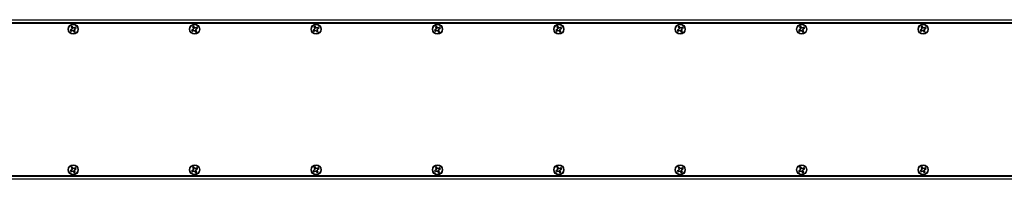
# Paper-space layout 'P3m-LR' of a CAD drawing. Header units: inches. Extents: x 0.3 to 33.8, y 0.2 to 21.7.
# Tile 11 of 57: x 8.185 to 11.429, y 9.318 to 9.843. Entities that reach past the tile are written whole.
import ezdxf

# ---------------------------------------------------------------- set-up
doc = ezdxf.new("R2010")
doc.units = ezdxf.units.IN
doc.header["$MEASUREMENT"] = 0

psp = doc.layouts.new('P3m-LR')

# ---------------------------------------------------------------- linework, layer by layer
at = {"color": 7, "linetype": 'Continuous', "lineweight": 25}
for p, q in [((4.37137, 9.84305), (13.95137, 9.84305)), ((13.95137, 9.84205), (4.37137, 9.84205)), ((4.37137, 9.83405), (13.95137, 9.83405)), ((13.95137, 9.83305), (4.37137, 9.83305)), ((13.95137, 9.83205), (4.37137, 9.83205)), ((12.34637, 9.83055), (5.97637, 9.83055)), ((8.355, 9.81061), (8.35146, 9.80863)), ((8.35163, 9.80863), (8.35146, 9.80863)), ((8.35532, 9.81024), (8.35163, 9.80863)), ((8.3535, 9.805), (8.35703, 9.80698)), ((8.35358, 9.80514), (8.3535, 9.805)), ((8.35358, 9.80514), (8.35688, 9.80745)), ((8.35457, 9.81967), (8.35656, 9.81613)), ((8.35471, 9.81958), (8.35457, 9.81967)), ((8.35471, 9.81958), (8.35702, 9.81628)), ((8.35692, 9.81305), (8.355, 9.81061)), ((8.35532, 9.81024), (8.355, 9.81061)), ((8.35702, 9.81628), (8.35656, 9.81613)), ((8.35656, 9.81613), (8.35692, 9.81305)), ((8.35688, 9.80745), (8.36033, 9.8081)), ((8.35688, 9.80745), (8.35703, 9.80698)), ((8.35767, 9.81284), (8.35692, 9.81305)), ((8.35702, 9.81628), (8.35767, 9.81284)), ((8.35703, 9.80698), (8.36012, 9.80735)), ((8.36019, 9.81817), (8.3582, 9.8217)), ((8.35821, 9.82154), (8.3582, 9.8217)), ((8.35981, 9.81785), (8.35821, 9.82154)), ((8.35981, 9.81785), (8.36019, 9.81817)), ((8.36033, 9.8081), (8.36012, 9.80735)), ((8.36012, 9.80735), (8.36255, 9.80543)), ((8.36262, 9.81625), (8.36019, 9.81817)), ((8.36241, 9.81549), (8.36262, 9.81625)), ((8.36586, 9.81615), (8.36241, 9.81549)), ((8.36293, 9.80575), (8.36255, 9.80543)), ((8.36255, 9.80543), (8.36454, 9.80189)), ((8.3657, 9.81661), (8.36262, 9.81625)), ((8.36293, 9.80575), (8.36453, 9.80205)), ((8.36453, 9.80205), (8.36454, 9.80189)), ((8.36507, 9.81076), (8.36582, 9.81054)), ((8.36572, 9.80731), (8.36507, 9.81076)), ((8.36924, 9.81859), (8.3657, 9.81661)), ((8.36586, 9.81615), (8.3657, 9.81661)), ((8.36572, 9.80731), (8.36618, 9.80746)), ((8.36803, 9.80401), (8.36572, 9.80731)), ((8.36582, 9.81054), (8.36774, 9.81298)), ((8.36618, 9.80746), (8.36582, 9.81054)), ((8.36916, 9.81846), (8.36586, 9.81615)), ((8.36817, 9.80393), (8.36618, 9.80746)), ((8.36742, 9.81335), (8.37111, 9.81496)), ((8.36742, 9.81335), (8.36774, 9.81298)), ((8.36774, 9.81298), (8.37128, 9.81496)), ((8.36803, 9.80401), (8.36817, 9.80393)), ((8.36916, 9.81846), (8.36924, 9.81859)), ((8.37111, 9.81496), (8.37128, 9.81496)), ((8.755, 9.81061), (8.75146, 9.80863)), ((8.75163, 9.80863), (8.75146, 9.80863)), ((8.75532, 9.81024), (8.75163, 9.80863)), ((8.7535, 9.805), (8.75703, 9.80698)), ((8.75358, 9.80514), (8.7535, 9.805)), ((8.75358, 9.80514), (8.75688, 9.80745)), ((8.75457, 9.81967), (8.75656, 9.81613)), ((8.75471, 9.81958), (8.75457, 9.81967)), ((8.75471, 9.81958), (8.75702, 9.81628)), ((8.75692, 9.81305), (8.755, 9.81061)), ((8.75532, 9.81024), (8.755, 9.81061)), ((8.75702, 9.81628), (8.75656, 9.81613)), ((8.75656, 9.81613), (8.75692, 9.81305)), ((8.75688, 9.80745), (8.76033, 9.8081)), ((8.75688, 9.80745), (8.75703, 9.80698)), ((8.75767, 9.81284), (8.75692, 9.81305)), ((8.75702, 9.81628), (8.75767, 9.81284)), ((8.75703, 9.80698), (8.76012, 9.80735)), ((8.76019, 9.81817), (8.7582, 9.8217)), ((8.75821, 9.82154), (8.7582, 9.8217)), ((8.75981, 9.81785), (8.75821, 9.82154)), ((8.75981, 9.81785), (8.76019, 9.81817)), ((8.76033, 9.8081), (8.76012, 9.80735)), ((8.76012, 9.80735), (8.76255, 9.80543)), ((8.76262, 9.81625), (8.76019, 9.81817)), ((8.76241, 9.81549), (8.76262, 9.81625)), ((8.76586, 9.81615), (8.76241, 9.81549)), ((8.76293, 9.80575), (8.76255, 9.80543)), ((8.76255, 9.80543), (8.76454, 9.80189)), ((8.7657, 9.81661), (8.76262, 9.81625)), ((8.76293, 9.80575), (8.76453, 9.80205)), ((8.76453, 9.80205), (8.76454, 9.80189)), ((8.76507, 9.81076), (8.76582, 9.81054)), ((8.76572, 9.80731), (8.76507, 9.81076)), ((8.76924, 9.81859), (8.7657, 9.81661)), ((8.76586, 9.81615), (8.7657, 9.81661)), ((8.76572, 9.80731), (8.76618, 9.80746)), ((8.76803, 9.80401), (8.76572, 9.80731)), ((8.76582, 9.81054), (8.76774, 9.81298)), ((8.76618, 9.80746), (8.76582, 9.81054)), ((8.76916, 9.81846), (8.76586, 9.81615)), ((8.76817, 9.80393), (8.76618, 9.80746)), ((8.76742, 9.81335), (8.77111, 9.81496)), ((8.76742, 9.81335), (8.76774, 9.81298)), ((8.76774, 9.81298), (8.77128, 9.81496)), ((8.76803, 9.80401), (8.76817, 9.80393)), ((8.76916, 9.81846), (8.76924, 9.81859)), ((8.77111, 9.81496), (8.77128, 9.81496)), ((9.155, 9.81061), (9.15146, 9.80863)), ((9.15163, 9.80863), (9.15146, 9.80863)), ((9.15532, 9.81024), (9.15163, 9.80863)), ((9.1535, 9.805), (9.15703, 9.80698)), ((9.15358, 9.80514), (9.1535, 9.805)), ((9.15358, 9.80514), (9.15688, 9.80745)), ((9.15457, 9.81967), (9.15656, 9.81613)), ((9.15471, 9.81958), (9.15457, 9.81967)), ((9.15471, 9.81958), (9.15702, 9.81628)), ((9.15692, 9.81305), (9.155, 9.81061)), ((9.15532, 9.81024), (9.155, 9.81061)), ((9.15702, 9.81628), (9.15656, 9.81613)), ((9.15656, 9.81613), (9.15692, 9.81305)), ((9.15688, 9.80745), (9.16033, 9.8081)), ((9.15688, 9.80745), (9.15703, 9.80698)), ((9.15767, 9.81284), (9.15692, 9.81305)), ((9.15702, 9.81628), (9.15767, 9.81284)), ((9.15703, 9.80698), (9.16012, 9.80735)), ((9.16019, 9.81817), (9.1582, 9.8217)), ((9.15821, 9.82154), (9.1582, 9.8217)), ((9.15981, 9.81785), (9.15821, 9.82154)), ((9.15981, 9.81785), (9.16019, 9.81817)), ((9.16033, 9.8081), (9.16012, 9.80735)), ((9.16012, 9.80735), (9.16255, 9.80543)), ((9.16262, 9.81625), (9.16019, 9.81817)), ((9.16241, 9.81549), (9.16262, 9.81625)), ((9.16586, 9.81615), (9.16241, 9.81549)), ((9.16293, 9.80575), (9.16255, 9.80543)), ((9.16255, 9.80543), (9.16454, 9.80189)), ((9.1657, 9.81661), (9.16262, 9.81625)), ((9.16293, 9.80575), (9.16453, 9.80205)), ((9.16453, 9.80205), (9.16454, 9.80189)), ((9.16572, 9.80731), (9.16507, 9.81076)), ((9.16507, 9.81076), (9.16582, 9.81054)), ((9.16924, 9.81859), (9.1657, 9.81661)), ((9.16586, 9.81615), (9.1657, 9.81661)), ((9.16572, 9.80731), (9.16618, 9.80746)), ((9.16803, 9.80401), (9.16572, 9.80731)), ((9.16582, 9.81054), (9.16774, 9.81298)), ((9.16618, 9.80746), (9.16582, 9.81054)), ((9.16916, 9.81846), (9.16586, 9.81615)), ((9.16817, 9.80393), (9.16618, 9.80746)), ((9.16742, 9.81335), (9.17111, 9.81496)), ((9.16742, 9.81335), (9.16774, 9.81298)), ((9.16774, 9.81298), (9.17128, 9.81496)), ((9.16803, 9.80401), (9.16817, 9.80393)), ((9.16916, 9.81846), (9.16924, 9.81859)), ((9.17111, 9.81496), (9.17128, 9.81496)), ((9.555, 9.81061), (9.55146, 9.80863)), ((9.55163, 9.80863), (9.55146, 9.80863)), ((9.55532, 9.81024), (9.55163, 9.80863)), ((9.5535, 9.805), (9.55703, 9.80698)), ((9.55358, 9.80514), (9.5535, 9.805)), ((9.55358, 9.80514), (9.55688, 9.80745)), ((9.55457, 9.81967), (9.55656, 9.81613)), ((9.55471, 9.81958), (9.55457, 9.81967)), ((9.55471, 9.81958), (9.55702, 9.81628)), ((9.55692, 9.81305), (9.555, 9.81061)), ((9.55532, 9.81024), (9.555, 9.81061)), ((9.55702, 9.81628), (9.55656, 9.81613)), ((9.55656, 9.81613), (9.55692, 9.81305)), ((9.55688, 9.80745), (9.56033, 9.8081)), ((9.55688, 9.80745), (9.55703, 9.80698)), ((9.55767, 9.81284), (9.55692, 9.81305)), ((9.55702, 9.81628), (9.55767, 9.81284)), ((9.55703, 9.80698), (9.56012, 9.80735)), ((9.56019, 9.81817), (9.5582, 9.8217)), ((9.55821, 9.82154), (9.5582, 9.8217)), ((9.55981, 9.81785), (9.55821, 9.82154)), ((9.55981, 9.81785), (9.56019, 9.81817)), ((9.56033, 9.8081), (9.56012, 9.80735)), ((9.56012, 9.80735), (9.56255, 9.80543)), ((9.56262, 9.81625), (9.56019, 9.81817)), ((9.56241, 9.81549), (9.56262, 9.81625)), ((9.56586, 9.81615), (9.56241, 9.81549)), ((9.56293, 9.80575), (9.56255, 9.80543)), ((9.56255, 9.80543), (9.56454, 9.80189)), ((9.5657, 9.81661), (9.56262, 9.81625)), ((9.56293, 9.80575), (9.56453, 9.80205)), ((9.56453, 9.80205), (9.56454, 9.80189)), ((9.56507, 9.81076), (9.56582, 9.81054)), ((9.56572, 9.80731), (9.56507, 9.81076)), ((9.56924, 9.81859), (9.5657, 9.81661)), ((9.56586, 9.81615), (9.5657, 9.81661)), ((9.56572, 9.80731), (9.56618, 9.80746)), ((9.56803, 9.80401), (9.56572, 9.80731)), ((9.56582, 9.81054), (9.56774, 9.81298)), ((9.56618, 9.80746), (9.56582, 9.81054)), ((9.56916, 9.81846), (9.56586, 9.81615)), ((9.56817, 9.80393), (9.56618, 9.80746)), ((9.56742, 9.81335), (9.57111, 9.81496)), ((9.56742, 9.81335), (9.56774, 9.81298)), ((9.56774, 9.81298), (9.57128, 9.81496)), ((9.56803, 9.80401), (9.56817, 9.80393)), ((9.56916, 9.81846), (9.56924, 9.81859)), ((9.57111, 9.81496), (9.57128, 9.81496)), ((9.955, 9.81061), (9.95146, 9.80863)), ((9.95163, 9.80863), (9.95146, 9.80863)), ((9.95532, 9.81024), (9.95163, 9.80863)), ((9.9535, 9.805), (9.95703, 9.80698)), ((9.95358, 9.80514), (9.9535, 9.805)), ((9.95358, 9.80514), (9.95688, 9.80745)), ((9.95457, 9.81967), (9.95656, 9.81613)), ((9.95471, 9.81958), (9.95457, 9.81967)), ((9.95471, 9.81958), (9.95702, 9.81628)), ((9.95692, 9.81305), (9.955, 9.81061)), ((9.95532, 9.81024), (9.955, 9.81061)), ((9.95702, 9.81628), (9.95656, 9.81613)), ((9.95656, 9.81613), (9.95692, 9.81305)), ((9.95688, 9.80745), (9.96033, 9.8081)), ((9.95688, 9.80745), (9.95703, 9.80698)), ((9.95767, 9.81284), (9.95692, 9.81305)), ((9.95702, 9.81628), (9.95767, 9.81284)), ((9.95703, 9.80698), (9.96012, 9.80735)), ((9.96019, 9.81817), (9.9582, 9.8217)), ((9.95821, 9.82154), (9.9582, 9.8217)), ((9.95981, 9.81785), (9.95821, 9.82154)), ((9.95981, 9.81785), (9.96019, 9.81817)), ((9.96033, 9.8081), (9.96012, 9.80735)), ((9.96012, 9.80735), (9.96255, 9.80543)), ((9.96262, 9.81625), (9.96019, 9.81817)), ((9.96241, 9.81549), (9.96262, 9.81625)), ((9.96586, 9.81615), (9.96241, 9.81549)), ((9.96293, 9.80575), (9.96255, 9.80543)), ((9.96255, 9.80543), (9.96454, 9.80189)), ((9.9657, 9.81661), (9.96262, 9.81625)), ((9.96293, 9.80575), (9.96453, 9.80205)), ((9.96453, 9.80205), (9.96454, 9.80189)), ((9.96507, 9.81076), (9.96582, 9.81054)), ((9.96572, 9.80731), (9.96507, 9.81076)), ((9.96924, 9.81859), (9.9657, 9.81661)), ((9.96586, 9.81615), (9.9657, 9.81661)), ((9.96572, 9.80731), (9.96618, 9.80746)), ((9.96803, 9.80401), (9.96572, 9.80731)), ((9.96582, 9.81054), (9.96774, 9.81298)), ((9.96618, 9.80746), (9.96582, 9.81054)), ((9.96916, 9.81846), (9.96586, 9.81615)), ((9.96817, 9.80393), (9.96618, 9.80746)), ((9.96742, 9.81335), (9.97111, 9.81496)), ((9.96742, 9.81335), (9.96774, 9.81298)), ((9.96774, 9.81298), (9.97128, 9.81496)), ((9.96803, 9.80401), (9.96817, 9.80393)), ((9.96916, 9.81846), (9.96924, 9.81859)), ((9.97111, 9.81496), (9.97128, 9.81496)), ((10.355, 9.81061), (10.35146, 9.80863)), ((10.35163, 9.80863), (10.35146, 9.80863)), ((10.35532, 9.81024), (10.35163, 9.80863)), ((10.3535, 9.805), (10.35703, 9.80698)), ((10.35358, 9.80514), (10.3535, 9.805)), ((10.35358, 9.80514), (10.35688, 9.80745)), ((10.35457, 9.81967), (10.35656, 9.81613)), ((10.35471, 9.81958), (10.35457, 9.81967)), ((10.35471, 9.81958), (10.35702, 9.81628)), ((10.35692, 9.81305), (10.355, 9.81061)), ((10.35532, 9.81024), (10.355, 9.81061)), ((10.35702, 9.81628), (10.35656, 9.81613)), ((10.35656, 9.81613), (10.35692, 9.81305)), ((10.35688, 9.80745), (10.36033, 9.8081)), ((10.35688, 9.80745), (10.35703, 9.80698)), ((10.35767, 9.81284), (10.35692, 9.81305)), ((10.35702, 9.81628), (10.35767, 9.81284)), ((10.35703, 9.80698), (10.36012, 9.80735)), ((10.36019, 9.81817), (10.3582, 9.8217)), ((10.35821, 9.82154), (10.3582, 9.8217)), ((10.35981, 9.81785), (10.35821, 9.82154)), ((10.35981, 9.81785), (10.36019, 9.81817)), ((10.36033, 9.8081), (10.36012, 9.80735)), ((10.36012, 9.80735), (10.36255, 9.80543)), ((10.36262, 9.81625), (10.36019, 9.81817)), ((10.36241, 9.81549), (10.36262, 9.81625)), ((10.36586, 9.81615), (10.36241, 9.81549)), ((10.36293, 9.80575), (10.36255, 9.80543)), ((10.36255, 9.80543), (10.36454, 9.80189)), ((10.3657, 9.81661), (10.36262, 9.81625)), ((10.36293, 9.80575), (10.36453, 9.80205)), ((10.36453, 9.80205), (10.36454, 9.80189)), ((10.36572, 9.80731), (10.36507, 9.81076)), ((10.36507, 9.81076), (10.36582, 9.81054)), ((10.36924, 9.81859), (10.3657, 9.81661)), ((10.36586, 9.81615), (10.3657, 9.81661)), ((10.36572, 9.80731), (10.36618, 9.80746)), ((10.36803, 9.80401), (10.36572, 9.80731)), ((10.36582, 9.81054), (10.36774, 9.81298)), ((10.36618, 9.80746), (10.36582, 9.81054)), ((10.36916, 9.81846), (10.36586, 9.81615)), ((10.36817, 9.80393), (10.36618, 9.80746)), ((10.36742, 9.81335), (10.37111, 9.81496)), ((10.36742, 9.81335), (10.36774, 9.81298)), ((10.36774, 9.81298), (10.37128, 9.81496)), ((10.36803, 9.80401), (10.36817, 9.80393)), ((10.36916, 9.81846), (10.36924, 9.81859)), ((10.37111, 9.81496), (10.37128, 9.81496)), ((10.755, 9.81061), (10.75146, 9.80863)), ((10.75163, 9.80863), (10.75146, 9.80863)), ((10.75532, 9.81024), (10.75163, 9.80863)), ((10.7535, 9.805), (10.75703, 9.80698)), ((10.75358, 9.80514), (10.7535, 9.805)), ((10.75358, 9.80514), (10.75688, 9.80745)), ((10.75457, 9.81967), (10.75656, 9.81613)), ((10.75471, 9.81958), (10.75457, 9.81967)), ((10.75471, 9.81958), (10.75702, 9.81628)), ((10.75692, 9.81305), (10.755, 9.81061)), ((10.75532, 9.81024), (10.755, 9.81061)), ((10.75702, 9.81628), (10.75656, 9.81613)), ((10.75656, 9.81613), (10.75692, 9.81305)), ((10.75688, 9.80745), (10.76033, 9.8081)), ((10.75688, 9.80745), (10.75703, 9.80698)), ((10.75767, 9.81284), (10.75692, 9.81305)), ((10.75702, 9.81628), (10.75767, 9.81284)), ((10.75703, 9.80698), (10.76012, 9.80735)), ((10.76019, 9.81817), (10.7582, 9.8217)), ((10.75821, 9.82154), (10.7582, 9.8217)), ((10.75981, 9.81785), (10.75821, 9.82154)), ((10.75981, 9.81785), (10.76019, 9.81817)), ((10.76033, 9.8081), (10.76012, 9.80735)), ((10.76012, 9.80735), (10.76255, 9.80543)), ((10.76262, 9.81625), (10.76019, 9.81817)), ((10.76241, 9.81549), (10.76262, 9.81625)), ((10.76586, 9.81615), (10.76241, 9.81549)), ((10.76293, 9.80575), (10.76255, 9.80543)), ((10.76255, 9.80543), (10.76454, 9.80189)), ((10.7657, 9.81661), (10.76262, 9.81625)), ((10.76293, 9.80575), (10.76453, 9.80205)), ((10.76453, 9.80205), (10.76454, 9.80189)), ((10.76572, 9.80731), (10.76507, 9.81076)), ((10.76507, 9.81076), (10.76582, 9.81054)), ((10.76924, 9.81859), (10.7657, 9.81661)), ((10.76586, 9.81615), (10.7657, 9.81661)), ((10.76572, 9.80731), (10.76618, 9.80746)), ((10.76803, 9.80401), (10.76572, 9.80731)), ((10.76582, 9.81054), (10.76774, 9.81298)), ((10.76618, 9.80746), (10.76582, 9.81054)), ((10.76916, 9.81846), (10.76586, 9.81615)), ((10.76817, 9.80393), (10.76618, 9.80746)), ((10.76742, 9.81335), (10.77111, 9.81496)), ((10.76742, 9.81335), (10.76774, 9.81298)), ((10.76774, 9.81298), (10.77128, 9.81496)), ((10.76803, 9.80401), (10.76817, 9.80393)), ((10.76916, 9.81846), (10.76924, 9.81859)), ((10.77111, 9.81496), (10.77128, 9.81496)), ((11.155, 9.81061), (11.15146, 9.80863)), ((11.15163, 9.80863), (11.15146, 9.80863)), ((11.15532, 9.81024), (11.15163, 9.80863)), ((11.1535, 9.805), (11.15703, 9.80698)), ((11.15358, 9.80514), (11.1535, 9.805)), ((11.15358, 9.80514), (11.15688, 9.80745)), ((11.15457, 9.81967), (11.15656, 9.81613)), ((11.15471, 9.81958), (11.15457, 9.81967)), ((11.15471, 9.81958), (11.15702, 9.81628)), ((11.15692, 9.81305), (11.155, 9.81061)), ((11.15532, 9.81024), (11.155, 9.81061)), ((11.15702, 9.81628), (11.15656, 9.81613)), ((11.15656, 9.81613), (11.15692, 9.81305)), ((11.15688, 9.80745), (11.16033, 9.8081)), ((11.15688, 9.80745), (11.15703, 9.80698)), ((11.15767, 9.81284), (11.15692, 9.81305)), ((11.15702, 9.81628), (11.15767, 9.81284)), ((11.15703, 9.80698), (11.16012, 9.80735)), ((11.16019, 9.81817), (11.1582, 9.8217)), ((11.15821, 9.82154), (11.1582, 9.8217)), ((11.15981, 9.81785), (11.15821, 9.82154)), ((11.15981, 9.81785), (11.16019, 9.81817)), ((11.16033, 9.8081), (11.16012, 9.80735)), ((11.16012, 9.80735), (11.16255, 9.80543)), ((11.16262, 9.81625), (11.16019, 9.81817)), ((11.16241, 9.81549), (11.16262, 9.81625)), ((11.16586, 9.81615), (11.16241, 9.81549)), ((11.16293, 9.80575), (11.16255, 9.80543)), ((11.16255, 9.80543), (11.16454, 9.80189)), ((11.1657, 9.81661), (11.16262, 9.81625)), ((11.16293, 9.80575), (11.16453, 9.80205)), ((11.16453, 9.80205), (11.16454, 9.80189)), ((11.16507, 9.81076), (11.16582, 9.81054)), ((11.16572, 9.80731), (11.16507, 9.81076)), ((11.16924, 9.81859), (11.1657, 9.81661)), ((11.16586, 9.81615), (11.1657, 9.81661)), ((11.16572, 9.80731), (11.16618, 9.80746)), ((11.16803, 9.80401), (11.16572, 9.80731)), ((11.16582, 9.81054), (11.16774, 9.81298)), ((11.16618, 9.80746), (11.16582, 9.81054)), ((11.16916, 9.81846), (11.16586, 9.81615)), ((11.16817, 9.80393), (11.16618, 9.80746)), ((11.16742, 9.81335), (11.17111, 9.81496)), ((11.16742, 9.81335), (11.16774, 9.81298)), ((11.16774, 9.81298), (11.17128, 9.81496)), ((11.16803, 9.80401), (11.16817, 9.80393)), ((11.16916, 9.81846), (11.16924, 9.81859)), ((11.17111, 9.81496), (11.17128, 9.81496)), ((8.355, 9.34811), (8.35146, 9.34613)), ((8.35163, 9.34613), (8.35146, 9.34613)), ((8.35532, 9.34774), (8.35163, 9.34613)), ((8.3535, 9.3425), (8.35703, 9.34448)), ((8.35358, 9.34264), (8.3535, 9.3425)), ((8.35358, 9.34264), (8.35688, 9.34495)), ((8.35457, 9.35717), (8.35656, 9.35363)), ((8.35471, 9.35708), (8.35457, 9.35717)), ((8.35471, 9.35708), (8.35702, 9.35378)), ((8.35692, 9.35055), (8.355, 9.34811)), ((8.35532, 9.34774), (8.355, 9.34811)), ((8.35702, 9.35378), (8.35656, 9.35363)), ((8.35656, 9.35363), (8.35692, 9.35055)), ((8.35688, 9.34495), (8.36033, 9.3456)), ((8.35688, 9.34495), (8.35703, 9.34448)), ((8.35767, 9.35034), (8.35692, 9.35055)), ((8.35702, 9.35378), (8.35767, 9.35034)), ((8.35703, 9.34448), (8.36012, 9.34485)), ((8.36019, 9.35567), (8.3582, 9.3592)), ((8.35821, 9.35904), (8.3582, 9.3592)), ((8.35981, 9.35535), (8.35821, 9.35904)), ((8.35981, 9.35535), (8.36019, 9.35567)), ((8.36033, 9.3456), (8.36012, 9.34485)), ((8.36012, 9.34485), (8.36255, 9.34293)), ((8.36262, 9.35375), (8.36019, 9.35567)), ((8.36241, 9.35299), (8.36262, 9.35375)), ((8.36586, 9.35365), (8.36241, 9.35299)), ((8.36293, 9.34325), (8.36255, 9.34293)), ((8.36255, 9.34293), (8.36454, 9.33939)), ((8.3657, 9.35411), (8.36262, 9.35375)), ((8.36293, 9.34325), (8.36453, 9.33955)), ((8.36572, 9.34481), (8.36507, 9.34826)), ((8.36507, 9.34826), (8.36582, 9.34804)), ((8.36924, 9.35609), (8.3657, 9.35411)), ((8.36586, 9.35365), (8.3657, 9.35411)), ((8.36572, 9.34481), (8.36618, 9.34496)), ((8.36803, 9.34151), (8.36572, 9.34481)), ((8.36582, 9.34804), (8.36774, 9.35048)), ((8.36618, 9.34496), (8.36582, 9.34804)), ((8.36916, 9.35596), (8.36586, 9.35365)), ((8.36817, 9.34143), (8.36618, 9.34496)), ((8.36742, 9.35085), (8.37111, 9.35246)), ((8.36742, 9.35085), (8.36774, 9.35048)), ((8.36774, 9.35048), (8.37128, 9.35246)), ((8.36916, 9.35596), (8.36924, 9.35609)), ((8.37111, 9.35246), (8.37128, 9.35246)), ((8.755, 9.34811), (8.75146, 9.34613)), ((8.75163, 9.34613), (8.75146, 9.34613)), ((8.75532, 9.34774), (8.75163, 9.34613)), ((8.7535, 9.3425), (8.75703, 9.34448)), ((8.75358, 9.34264), (8.7535, 9.3425)), ((8.75358, 9.34264), (8.75688, 9.34495)), ((8.75457, 9.35717), (8.75656, 9.35363)), ((8.75471, 9.35708), (8.75457, 9.35717)), ((8.75471, 9.35708), (8.75702, 9.35378)), ((8.75692, 9.35055), (8.755, 9.34811)), ((8.75532, 9.34774), (8.755, 9.34811)), ((8.75702, 9.35378), (8.75656, 9.35363)), ((8.75656, 9.35363), (8.75692, 9.35055)), ((8.75688, 9.34495), (8.76033, 9.3456)), ((8.75688, 9.34495), (8.75703, 9.34448)), ((8.75767, 9.35034), (8.75692, 9.35055)), ((8.75702, 9.35378), (8.75767, 9.35034)), ((8.75703, 9.34448), (8.76012, 9.34485)), ((8.76019, 9.35567), (8.7582, 9.3592)), ((8.75821, 9.35904), (8.7582, 9.3592)), ((8.75981, 9.35535), (8.75821, 9.35904)), ((8.75981, 9.35535), (8.76019, 9.35567)), ((8.76033, 9.3456), (8.76012, 9.34485)), ((8.76012, 9.34485), (8.76255, 9.34293)), ((8.76262, 9.35375), (8.76019, 9.35567)), ((8.76241, 9.35299), (8.76262, 9.35375)), ((8.76586, 9.35365), (8.76241, 9.35299)), ((8.76293, 9.34325), (8.76255, 9.34293)), ((8.76255, 9.34293), (8.76454, 9.33939)), ((8.7657, 9.35411), (8.76262, 9.35375)), ((8.76293, 9.34325), (8.76453, 9.33955)), ((8.76507, 9.34826), (8.76582, 9.34804)), ((8.76572, 9.34481), (8.76507, 9.34826)), ((8.76924, 9.35609), (8.7657, 9.35411)), ((8.76586, 9.35365), (8.7657, 9.35411)), ((8.76572, 9.34481), (8.76618, 9.34496)), ((8.76803, 9.34151), (8.76572, 9.34481)), ((8.76582, 9.34804), (8.76774, 9.35048)), ((8.76618, 9.34496), (8.76582, 9.34804)), ((8.76916, 9.35596), (8.76586, 9.35365)), ((8.76817, 9.34143), (8.76618, 9.34496)), ((8.76742, 9.35085), (8.77111, 9.35246)), ((8.76742, 9.35085), (8.76774, 9.35048)), ((8.76774, 9.35048), (8.77128, 9.35246)), ((8.76916, 9.35596), (8.76924, 9.35609)), ((8.77111, 9.35246), (8.77128, 9.35246)), ((9.155, 9.34811), (9.15146, 9.34613)), ((9.15163, 9.34613), (9.15146, 9.34613)), ((9.15532, 9.34774), (9.15163, 9.34613)), ((9.1535, 9.3425), (9.15703, 9.34448)), ((9.15358, 9.34264), (9.1535, 9.3425)), ((9.15358, 9.34264), (9.15688, 9.34495)), ((9.15457, 9.35717), (9.15656, 9.35363)), ((9.15471, 9.35708), (9.15457, 9.35717)), ((9.15471, 9.35708), (9.15702, 9.35378)), ((9.15692, 9.35055), (9.155, 9.34811)), ((9.15532, 9.34774), (9.155, 9.34811)), ((9.15702, 9.35378), (9.15656, 9.35363)), ((9.15656, 9.35363), (9.15692, 9.35055)), ((9.15688, 9.34495), (9.16033, 9.3456)), ((9.15688, 9.34495), (9.15703, 9.34448)), ((9.15767, 9.35034), (9.15692, 9.35055)), ((9.15702, 9.35378), (9.15767, 9.35034)), ((9.15703, 9.34448), (9.16012, 9.34485)), ((9.16019, 9.35567), (9.1582, 9.3592)), ((9.15821, 9.35904), (9.1582, 9.3592)), ((9.15981, 9.35535), (9.15821, 9.35904)), ((9.15981, 9.35535), (9.16019, 9.35567)), ((9.16033, 9.3456), (9.16012, 9.34485)), ((9.16012, 9.34485), (9.16255, 9.34293)), ((9.16262, 9.35375), (9.16019, 9.35567)), ((9.16241, 9.35299), (9.16262, 9.35375)), ((9.16586, 9.35365), (9.16241, 9.35299)), ((9.16293, 9.34325), (9.16255, 9.34293)), ((9.16255, 9.34293), (9.16454, 9.33939)), ((9.1657, 9.35411), (9.16262, 9.35375)), ((9.16293, 9.34325), (9.16453, 9.33955)), ((9.16572, 9.34481), (9.16507, 9.34826)), ((9.16507, 9.34826), (9.16582, 9.34804)), ((9.16924, 9.35609), (9.1657, 9.35411)), ((9.16586, 9.35365), (9.1657, 9.35411)), ((9.16572, 9.34481), (9.16618, 9.34496)), ((9.16803, 9.34151), (9.16572, 9.34481)), ((9.16582, 9.34804), (9.16774, 9.35048)), ((9.16618, 9.34496), (9.16582, 9.34804)), ((9.16916, 9.35596), (9.16586, 9.35365)), ((9.16817, 9.34143), (9.16618, 9.34496)), ((9.16742, 9.35085), (9.17111, 9.35246)), ((9.16742, 9.35085), (9.16774, 9.35048)), ((9.16774, 9.35048), (9.17128, 9.35246)), ((9.16916, 9.35596), (9.16924, 9.35609)), ((9.17111, 9.35246), (9.17128, 9.35246)), ((9.555, 9.34811), (9.55146, 9.34613)), ((9.55163, 9.34613), (9.55146, 9.34613)), ((9.55532, 9.34774), (9.55163, 9.34613)), ((9.5535, 9.3425), (9.55703, 9.34448)), ((9.55358, 9.34264), (9.5535, 9.3425)), ((9.55358, 9.34264), (9.55688, 9.34495)), ((9.55457, 9.35717), (9.55656, 9.35363)), ((9.55471, 9.35708), (9.55457, 9.35717)), ((9.55471, 9.35708), (9.55702, 9.35378)), ((9.55692, 9.35055), (9.555, 9.34811)), ((9.55532, 9.34774), (9.555, 9.34811)), ((9.55702, 9.35378), (9.55656, 9.35363)), ((9.55656, 9.35363), (9.55692, 9.35055)), ((9.55688, 9.34495), (9.56033, 9.3456)), ((9.55688, 9.34495), (9.55703, 9.34448)), ((9.55767, 9.35034), (9.55692, 9.35055)), ((9.55702, 9.35378), (9.55767, 9.35034)), ((9.55703, 9.34448), (9.56012, 9.34485)), ((9.56019, 9.35567), (9.5582, 9.3592)), ((9.55821, 9.35904), (9.5582, 9.3592)), ((9.55981, 9.35535), (9.55821, 9.35904)), ((9.55981, 9.35535), (9.56019, 9.35567)), ((9.56033, 9.3456), (9.56012, 9.34485)), ((9.56012, 9.34485), (9.56255, 9.34293)), ((9.56262, 9.35375), (9.56019, 9.35567)), ((9.56241, 9.35299), (9.56262, 9.35375)), ((9.56586, 9.35365), (9.56241, 9.35299)), ((9.56293, 9.34325), (9.56255, 9.34293)), ((9.56255, 9.34293), (9.56454, 9.33939)), ((9.5657, 9.35411), (9.56262, 9.35375)), ((9.56293, 9.34325), (9.56453, 9.33955)), ((9.56572, 9.34481), (9.56507, 9.34826)), ((9.56507, 9.34826), (9.56582, 9.34804)), ((9.56924, 9.35609), (9.5657, 9.35411)), ((9.56586, 9.35365), (9.5657, 9.35411)), ((9.56572, 9.34481), (9.56618, 9.34496)), ((9.56803, 9.34151), (9.56572, 9.34481)), ((9.56582, 9.34804), (9.56774, 9.35048)), ((9.56618, 9.34496), (9.56582, 9.34804)), ((9.56916, 9.35596), (9.56586, 9.35365)), ((9.56817, 9.34143), (9.56618, 9.34496)), ((9.56742, 9.35085), (9.57111, 9.35246)), ((9.56742, 9.35085), (9.56774, 9.35048)), ((9.56774, 9.35048), (9.57128, 9.35246)), ((9.56916, 9.35596), (9.56924, 9.35609)), ((9.57111, 9.35246), (9.57128, 9.35246)), ((9.955, 9.34811), (9.95146, 9.34613)), ((9.95163, 9.34613), (9.95146, 9.34613)), ((9.95532, 9.34774), (9.95163, 9.34613)), ((9.9535, 9.3425), (9.95703, 9.34448)), ((9.95358, 9.34264), (9.9535, 9.3425)), ((9.95358, 9.34264), (9.95688, 9.34495)), ((9.95457, 9.35717), (9.95656, 9.35363)), ((9.95471, 9.35708), (9.95457, 9.35717)), ((9.95471, 9.35708), (9.95702, 9.35378)), ((9.95692, 9.35055), (9.955, 9.34811)), ((9.95532, 9.34774), (9.955, 9.34811)), ((9.95702, 9.35378), (9.95656, 9.35363)), ((9.95656, 9.35363), (9.95692, 9.35055)), ((9.95688, 9.34495), (9.96033, 9.3456)), ((9.95688, 9.34495), (9.95703, 9.34448)), ((9.95767, 9.35034), (9.95692, 9.35055)), ((9.95702, 9.35378), (9.95767, 9.35034)), ((9.95703, 9.34448), (9.96012, 9.34485)), ((9.96019, 9.35567), (9.9582, 9.3592)), ((9.95821, 9.35904), (9.9582, 9.3592)), ((9.95981, 9.35535), (9.95821, 9.35904)), ((9.95981, 9.35535), (9.96019, 9.35567)), ((9.96033, 9.3456), (9.96012, 9.34485)), ((9.96012, 9.34485), (9.96255, 9.34293)), ((9.96262, 9.35375), (9.96019, 9.35567)), ((9.96241, 9.35299), (9.96262, 9.35375)), ((9.96586, 9.35365), (9.96241, 9.35299)), ((9.96293, 9.34325), (9.96255, 9.34293)), ((9.96255, 9.34293), (9.96454, 9.33939)), ((9.9657, 9.35411), (9.96262, 9.35375)), ((9.96293, 9.34325), (9.96453, 9.33955)), ((9.96507, 9.34826), (9.96582, 9.34804)), ((9.96572, 9.34481), (9.96507, 9.34826)), ((9.96924, 9.35609), (9.9657, 9.35411)), ((9.96586, 9.35365), (9.9657, 9.35411)), ((9.96572, 9.34481), (9.96618, 9.34496)), ((9.96803, 9.34151), (9.96572, 9.34481)), ((9.96582, 9.34804), (9.96774, 9.35048)), ((9.96618, 9.34496), (9.96582, 9.34804)), ((9.96916, 9.35596), (9.96586, 9.35365)), ((9.96817, 9.34143), (9.96618, 9.34496)), ((9.96742, 9.35085), (9.97111, 9.35246)), ((9.96742, 9.35085), (9.96774, 9.35048)), ((9.96774, 9.35048), (9.97128, 9.35246)), ((9.96916, 9.35596), (9.96924, 9.35609)), ((9.97111, 9.35246), (9.97128, 9.35246)), ((10.355, 9.34811), (10.35146, 9.34613)), ((10.35163, 9.34613), (10.35146, 9.34613)), ((10.35532, 9.34774), (10.35163, 9.34613)), ((10.3535, 9.3425), (10.35703, 9.34448)), ((10.35358, 9.34264), (10.3535, 9.3425)), ((10.35358, 9.34264), (10.35688, 9.34495)), ((10.35457, 9.35717), (10.35656, 9.35363)), ((10.35471, 9.35708), (10.35457, 9.35717)), ((10.35471, 9.35708), (10.35702, 9.35378)), ((10.35692, 9.35055), (10.355, 9.34811)), ((10.35532, 9.34774), (10.355, 9.34811)), ((10.35702, 9.35378), (10.35656, 9.35363)), ((10.35656, 9.35363), (10.35692, 9.35055)), ((10.35688, 9.34495), (10.36033, 9.3456)), ((10.35688, 9.34495), (10.35703, 9.34448)), ((10.35767, 9.35034), (10.35692, 9.35055)), ((10.35702, 9.35378), (10.35767, 9.35034)), ((10.35703, 9.34448), (10.36012, 9.34485)), ((10.36019, 9.35567), (10.3582, 9.3592)), ((10.35821, 9.35904), (10.3582, 9.3592)), ((10.35981, 9.35535), (10.35821, 9.35904)), ((10.35981, 9.35535), (10.36019, 9.35567)), ((10.36033, 9.3456), (10.36012, 9.34485)), ((10.36012, 9.34485), (10.36255, 9.34293)), ((10.36262, 9.35375), (10.36019, 9.35567)), ((10.36241, 9.35299), (10.36262, 9.35375)), ((10.36586, 9.35365), (10.36241, 9.35299)), ((10.36293, 9.34325), (10.36255, 9.34293)), ((10.36255, 9.34293), (10.36454, 9.33939)), ((10.3657, 9.35411), (10.36262, 9.35375)), ((10.36293, 9.34325), (10.36453, 9.33955)), ((10.36572, 9.34481), (10.36507, 9.34826)), ((10.36507, 9.34826), (10.36582, 9.34804)), ((10.36924, 9.35609), (10.3657, 9.35411)), ((10.36586, 9.35365), (10.3657, 9.35411)), ((10.36572, 9.34481), (10.36618, 9.34496)), ((10.36803, 9.34151), (10.36572, 9.34481)), ((10.36582, 9.34804), (10.36774, 9.35048)), ((10.36618, 9.34496), (10.36582, 9.34804)), ((10.36916, 9.35596), (10.36586, 9.35365)), ((10.36817, 9.34143), (10.36618, 9.34496)), ((10.36742, 9.35085), (10.37111, 9.35246)), ((10.36742, 9.35085), (10.36774, 9.35048)), ((10.36774, 9.35048), (10.37128, 9.35246)), ((10.36916, 9.35596), (10.36924, 9.35609)), ((10.37111, 9.35246), (10.37128, 9.35246)), ((10.755, 9.34811), (10.75146, 9.34613)), ((10.75163, 9.34613), (10.75146, 9.34613)), ((10.75532, 9.34774), (10.75163, 9.34613)), ((10.7535, 9.3425), (10.75703, 9.34448)), ((10.75358, 9.34264), (10.7535, 9.3425)), ((10.75358, 9.34264), (10.75688, 9.34495)), ((10.75457, 9.35717), (10.75656, 9.35363)), ((10.75471, 9.35708), (10.75457, 9.35717)), ((10.75471, 9.35708), (10.75702, 9.35378)), ((10.75692, 9.35055), (10.755, 9.34811)), ((10.75532, 9.34774), (10.755, 9.34811)), ((10.75702, 9.35378), (10.75656, 9.35363)), ((10.75656, 9.35363), (10.75692, 9.35055)), ((10.75688, 9.34495), (10.76033, 9.3456)), ((10.75688, 9.34495), (10.75703, 9.34448)), ((10.75767, 9.35034), (10.75692, 9.35055)), ((10.75702, 9.35378), (10.75767, 9.35034)), ((10.75703, 9.34448), (10.76012, 9.34485)), ((10.76019, 9.35567), (10.7582, 9.3592)), ((10.75821, 9.35904), (10.7582, 9.3592)), ((10.75981, 9.35535), (10.75821, 9.35904)), ((10.75981, 9.35535), (10.76019, 9.35567)), ((10.76033, 9.3456), (10.76012, 9.34485)), ((10.76012, 9.34485), (10.76255, 9.34293)), ((10.76262, 9.35375), (10.76019, 9.35567)), ((10.76241, 9.35299), (10.76262, 9.35375)), ((10.76586, 9.35365), (10.76241, 9.35299)), ((10.76293, 9.34325), (10.76255, 9.34293)), ((10.76255, 9.34293), (10.76454, 9.33939)), ((10.7657, 9.35411), (10.76262, 9.35375)), ((10.76293, 9.34325), (10.76453, 9.33955)), ((10.76507, 9.34826), (10.76582, 9.34804)), ((10.76572, 9.34481), (10.76507, 9.34826)), ((10.76924, 9.35609), (10.7657, 9.35411)), ((10.76586, 9.35365), (10.7657, 9.35411)), ((10.76572, 9.34481), (10.76618, 9.34496)), ((10.76803, 9.34151), (10.76572, 9.34481)), ((10.76582, 9.34804), (10.76774, 9.35048)), ((10.76618, 9.34496), (10.76582, 9.34804)), ((10.76916, 9.35596), (10.76586, 9.35365)), ((10.76817, 9.34143), (10.76618, 9.34496)), ((10.76742, 9.35085), (10.77111, 9.35246)), ((10.76742, 9.35085), (10.76774, 9.35048)), ((10.76774, 9.35048), (10.77128, 9.35246)), ((10.76916, 9.35596), (10.76924, 9.35609)), ((10.77111, 9.35246), (10.77128, 9.35246)), ((11.155, 9.34811), (11.15146, 9.34613)), ((11.15163, 9.34613), (11.15146, 9.34613)), ((11.15532, 9.34774), (11.15163, 9.34613)), ((11.1535, 9.3425), (11.15703, 9.34448)), ((11.15358, 9.34264), (11.1535, 9.3425)), ((11.15358, 9.34264), (11.15688, 9.34495)), ((11.15457, 9.35717), (11.15656, 9.35363)), ((11.15471, 9.35708), (11.15457, 9.35717)), ((11.15471, 9.35708), (11.15702, 9.35378)), ((11.15692, 9.35055), (11.155, 9.34811)), ((11.15532, 9.34774), (11.155, 9.34811)), ((11.15702, 9.35378), (11.15656, 9.35363)), ((11.15656, 9.35363), (11.15692, 9.35055)), ((11.15688, 9.34495), (11.16033, 9.3456)), ((11.15688, 9.34495), (11.15703, 9.34448)), ((11.15767, 9.35034), (11.15692, 9.35055)), ((11.15702, 9.35378), (11.15767, 9.35034)), ((11.15703, 9.34448), (11.16012, 9.34485)), ((11.16019, 9.35567), (11.1582, 9.3592)), ((11.15821, 9.35904), (11.1582, 9.3592)), ((11.15981, 9.35535), (11.15821, 9.35904)), ((11.15981, 9.35535), (11.16019, 9.35567)), ((11.16033, 9.3456), (11.16012, 9.34485)), ((11.16012, 9.34485), (11.16255, 9.34293)), ((11.16262, 9.35375), (11.16019, 9.35567)), ((11.16241, 9.35299), (11.16262, 9.35375)), ((11.16586, 9.35365), (11.16241, 9.35299)), ((11.16293, 9.34325), (11.16255, 9.34293)), ((11.16255, 9.34293), (11.16454, 9.33939)), ((11.1657, 9.35411), (11.16262, 9.35375)), ((11.16293, 9.34325), (11.16453, 9.33955)), ((11.16507, 9.34826), (11.16582, 9.34804)), ((11.16572, 9.34481), (11.16507, 9.34826)), ((11.16924, 9.35609), (11.1657, 9.35411)), ((11.16586, 9.35365), (11.1657, 9.35411)), ((11.16572, 9.34481), (11.16618, 9.34496)), ((11.16803, 9.34151), (11.16572, 9.34481)), ((11.16582, 9.34804), (11.16774, 9.35048)), ((11.16618, 9.34496), (11.16582, 9.34804)), ((11.16916, 9.35596), (11.16586, 9.35365)), ((11.16817, 9.34143), (11.16618, 9.34496)), ((11.16742, 9.35085), (11.17111, 9.35246)), ((11.16742, 9.35085), (11.16774, 9.35048)), ((11.16774, 9.35048), (11.17128, 9.35246)), ((11.16916, 9.35596), (11.16924, 9.35609)), ((11.17111, 9.35246), (11.17128, 9.35246)), ((4.37137, 9.32905), (13.95137, 9.32905)), ((4.37137, 9.32805), (13.95137, 9.32805)), ((13.95137, 9.32705), (4.37137, 9.32705)), ((4.37137, 9.31905), (13.95137, 9.31905)), ((13.95137, 9.31805), (4.37137, 9.31805)), ((5.97637, 9.33055), (12.34637, 9.33055)), ((8.36453, 9.33955), (8.36454, 9.33939)), ((8.36803, 9.34151), (8.36817, 9.34143)), ((8.76453, 9.33955), (8.76454, 9.33939)), ((8.76803, 9.34151), (8.76817, 9.34143)), ((9.16453, 9.33955), (9.16454, 9.33939)), ((9.16803, 9.34151), (9.16817, 9.34143)), ((9.56453, 9.33955), (9.56454, 9.33939)), ((9.56803, 9.34151), (9.56817, 9.34143)), ((9.96453, 9.33955), (9.96454, 9.33939)), ((9.96803, 9.34151), (9.96817, 9.34143)), ((10.36453, 9.33955), (10.36454, 9.33939)), ((10.36803, 9.34151), (10.36817, 9.34143)), ((10.76453, 9.33955), (10.76454, 9.33939)), ((10.76803, 9.34151), (10.76817, 9.34143)), ((11.16453, 9.33955), (11.16454, 9.33939)), ((11.16803, 9.34151), (11.16817, 9.34143))]:
    psp.add_line(p, q, dxfattribs=at)
for centre, radius in [((8.36137, 9.8118), 0.0166), ((8.36137, 9.8118), 0.0156), ((8.76137, 9.8118), 0.0166), ((8.76137, 9.8118), 0.0156), ((9.16137, 9.8118), 0.0166), ((9.16137, 9.8118), 0.0156), ((9.56137, 9.8118), 0.0166), ((9.56137, 9.8118), 0.0156), ((9.96137, 9.8118), 0.0166), ((9.96137, 9.8118), 0.0156), ((10.36137, 9.8118), 0.0166), ((10.36137, 9.8118), 0.0156), ((10.76137, 9.8118), 0.0166), ((10.76137, 9.8118), 0.0156), ((11.16137, 9.8118), 0.0166), ((11.16137, 9.8118), 0.0156), ((8.36137, 9.3493), 0.0166), ((8.36137, 9.3493), 0.0156), ((8.76137, 9.3493), 0.0166), ((8.76137, 9.3493), 0.0156), ((9.16137, 9.3493), 0.0166), ((9.16137, 9.3493), 0.0156), ((9.56137, 9.3493), 0.0166), ((9.56137, 9.3493), 0.0156), ((9.96137, 9.3493), 0.0166), ((9.96137, 9.3493), 0.0156), ((10.36137, 9.3493), 0.0166), ((10.36137, 9.3493), 0.0156), ((10.76137, 9.3493), 0.0166), ((10.76137, 9.3493), 0.0156), ((11.16137, 9.3493), 0.0166), ((11.16137, 9.3493), 0.0156)]:
    psp.add_circle(centre, radius, dxfattribs=at)
for centre, radius, start, end in [((8.36137, 9.8118), 0.0104, 197.72921, 220.80313), ((8.36137, 9.8118), 0.01025, 197.99002, 220.54232), ((8.36137, 9.8118), 0.0104, 107.72921, 130.80313), ((8.36137, 9.8118), 0.01025, 107.99002, 130.54232), ((8.36137, 9.8118), 0.01025, 287.99002, 310.54232), ((8.36137, 9.8118), 0.0104, 287.72921, 310.80313), ((8.36137, 9.8118), 0.01025, 17.99002, 40.54232), ((8.36137, 9.8118), 0.0104, 17.72921, 40.80313), ((8.76137, 9.8118), 0.0104, 197.72921, 220.80313), ((8.76137, 9.8118), 0.01025, 197.99002, 220.54232), ((8.76137, 9.8118), 0.0104, 107.72921, 130.80313), ((8.76137, 9.8118), 0.01025, 107.99002, 130.54232), ((8.76137, 9.8118), 0.01025, 287.99002, 310.54232), ((8.76137, 9.8118), 0.0104, 287.72921, 310.80313), ((8.76137, 9.8118), 0.01025, 17.99002, 40.54232), ((8.76137, 9.8118), 0.0104, 17.72921, 40.80313), ((9.16137, 9.8118), 0.0104, 197.72921, 220.80313), ((9.16137, 9.8118), 0.01025, 197.99002, 220.54232), ((9.16137, 9.8118), 0.0104, 107.72921, 130.80313), ((9.16137, 9.8118), 0.01025, 107.99002, 130.54232), ((9.16137, 9.8118), 0.01025, 287.99002, 310.54232), ((9.16137, 9.8118), 0.0104, 287.72921, 310.80313), ((9.16137, 9.8118), 0.01025, 17.99002, 40.54232), ((9.16137, 9.8118), 0.0104, 17.72921, 40.80313), ((9.56137, 9.8118), 0.0104, 197.72921, 220.80313), ((9.56137, 9.8118), 0.01025, 197.99002, 220.54232), ((9.56137, 9.8118), 0.0104, 107.72921, 130.80313), ((9.56137, 9.8118), 0.01025, 107.99002, 130.54232), ((9.56137, 9.8118), 0.01025, 287.99002, 310.54232), ((9.56137, 9.8118), 0.0104, 287.72921, 310.80313), ((9.56137, 9.8118), 0.01025, 17.99002, 40.54232), ((9.56137, 9.8118), 0.0104, 17.72921, 40.80313), ((9.96137, 9.8118), 0.0104, 197.72921, 220.80313), ((9.96137, 9.8118), 0.01025, 197.99002, 220.54232), ((9.96137, 9.8118), 0.0104, 107.72921, 130.80313), ((9.96137, 9.8118), 0.01025, 107.99002, 130.54232), ((9.96137, 9.8118), 0.01025, 287.99002, 310.54232), ((9.96137, 9.8118), 0.0104, 287.72921, 310.80313), ((9.96137, 9.8118), 0.01025, 17.99002, 40.54232), ((9.96137, 9.8118), 0.0104, 17.72921, 40.80313), ((10.36137, 9.8118), 0.0104, 197.72921, 220.80313), ((10.36137, 9.8118), 0.01025, 197.99002, 220.54232), ((10.36137, 9.8118), 0.0104, 107.72921, 130.80313), ((10.36137, 9.8118), 0.01025, 107.99002, 130.54232), ((10.36137, 9.8118), 0.01025, 287.99002, 310.54232), ((10.36137, 9.8118), 0.0104, 287.72921, 310.80313), ((10.36137, 9.8118), 0.01025, 17.99002, 40.54232), ((10.36137, 9.8118), 0.0104, 17.72921, 40.80313), ((10.76137, 9.8118), 0.0104, 197.72921, 220.80313), ((10.76137, 9.8118), 0.01025, 197.99002, 220.54232), ((10.76137, 9.8118), 0.0104, 107.72921, 130.80313), ((10.76137, 9.8118), 0.01025, 107.99002, 130.54232), ((10.76137, 9.8118), 0.01025, 287.99002, 310.54232), ((10.76137, 9.8118), 0.0104, 287.72921, 310.80313), ((10.76137, 9.8118), 0.01025, 17.99002, 40.54232), ((10.76137, 9.8118), 0.0104, 17.72921, 40.80313), ((11.16137, 9.8118), 0.0104, 197.72921, 220.80313), ((11.16137, 9.8118), 0.01025, 197.99002, 220.54232), ((11.16137, 9.8118), 0.0104, 107.72921, 130.80313), ((11.16137, 9.8118), 0.01025, 107.99002, 130.54232), ((11.16137, 9.8118), 0.01025, 287.99002, 310.54232), ((11.16137, 9.8118), 0.0104, 287.72921, 310.80313), ((11.16137, 9.8118), 0.01025, 17.99002, 40.54232), ((11.16137, 9.8118), 0.0104, 17.72921, 40.80313), ((8.36137, 9.3493), 0.0104, 197.72921, 220.80313), ((8.36137, 9.3493), 0.01025, 197.99002, 220.54232), ((8.36137, 9.3493), 0.0104, 107.72921, 130.80313), ((8.36137, 9.3493), 0.01025, 107.99002, 130.54232), ((8.36137, 9.3493), 0.01025, 17.99002, 40.54232), ((8.36137, 9.3493), 0.0104, 17.72921, 40.80313), ((8.76137, 9.3493), 0.0104, 197.72921, 220.80313), ((8.76137, 9.3493), 0.01025, 197.99002, 220.54232), ((8.76137, 9.3493), 0.0104, 107.72921, 130.80313), ((8.76137, 9.3493), 0.01025, 107.99002, 130.54232), ((8.76137, 9.3493), 0.01025, 17.99002, 40.54232), ((8.76137, 9.3493), 0.0104, 17.72921, 40.80313), ((9.16137, 9.3493), 0.0104, 197.72921, 220.80313), ((9.16137, 9.3493), 0.01025, 197.99002, 220.54232), ((9.16137, 9.3493), 0.0104, 107.72921, 130.80313), ((9.16137, 9.3493), 0.01025, 107.99002, 130.54232), ((9.16137, 9.3493), 0.01025, 17.99002, 40.54232), ((9.16137, 9.3493), 0.0104, 17.72921, 40.80313), ((9.56137, 9.3493), 0.0104, 197.72921, 220.80313), ((9.56137, 9.3493), 0.01025, 197.99002, 220.54232), ((9.56137, 9.3493), 0.0104, 107.72921, 130.80313), ((9.56137, 9.3493), 0.01025, 107.99002, 130.54232), ((9.56137, 9.3493), 0.01025, 17.99002, 40.54232), ((9.56137, 9.3493), 0.0104, 17.72921, 40.80313), ((9.96137, 9.3493), 0.0104, 197.72921, 220.80313), ((9.96137, 9.3493), 0.01025, 197.99002, 220.54232), ((9.96137, 9.3493), 0.0104, 107.72921, 130.80313), ((9.96137, 9.3493), 0.01025, 107.99002, 130.54232), ((9.96137, 9.3493), 0.01025, 17.99002, 40.54232), ((9.96137, 9.3493), 0.0104, 17.72921, 40.80313), ((10.36137, 9.3493), 0.0104, 197.72921, 220.80313), ((10.36137, 9.3493), 0.01025, 197.99002, 220.54232), ((10.36137, 9.3493), 0.0104, 107.72921, 130.80313), ((10.36137, 9.3493), 0.01025, 107.99002, 130.54232), ((10.36137, 9.3493), 0.01025, 17.99002, 40.54232), ((10.36137, 9.3493), 0.0104, 17.72921, 40.80313), ((10.76137, 9.3493), 0.0104, 197.72921, 220.80313), ((10.76137, 9.3493), 0.01025, 197.99002, 220.54232), ((10.76137, 9.3493), 0.0104, 107.72921, 130.80313), ((10.76137, 9.3493), 0.01025, 107.99002, 130.54232), ((10.76137, 9.3493), 0.01025, 17.99002, 40.54232), ((10.76137, 9.3493), 0.0104, 17.72921, 40.80313), ((11.16137, 9.3493), 0.0104, 197.72921, 220.80313), ((11.16137, 9.3493), 0.01025, 197.99002, 220.54232), ((11.16137, 9.3493), 0.0104, 107.72921, 130.80313), ((11.16137, 9.3493), 0.01025, 107.99002, 130.54232), ((11.16137, 9.3493), 0.01025, 17.99002, 40.54232), ((11.16137, 9.3493), 0.0104, 17.72921, 40.80313), ((8.36137, 9.3493), 0.01025, 287.99002, 310.54232), ((8.36137, 9.3493), 0.0104, 287.72921, 310.80313), ((8.76137, 9.3493), 0.01025, 287.99002, 310.54232), ((8.76137, 9.3493), 0.0104, 287.72921, 310.80313), ((9.16137, 9.3493), 0.01025, 287.99002, 310.54232), ((9.16137, 9.3493), 0.0104, 287.72921, 310.80313), ((9.56137, 9.3493), 0.01025, 287.99002, 310.54232), ((9.56137, 9.3493), 0.0104, 287.72921, 310.80313), ((9.96137, 9.3493), 0.01025, 287.99002, 310.54232), ((9.96137, 9.3493), 0.0104, 287.72921, 310.80313), ((10.36137, 9.3493), 0.01025, 287.99002, 310.54232), ((10.36137, 9.3493), 0.0104, 287.72921, 310.80313), ((10.76137, 9.3493), 0.01025, 287.99002, 310.54232), ((10.76137, 9.3493), 0.0104, 287.72921, 310.80313), ((11.16137, 9.3493), 0.01025, 287.99002, 310.54232), ((11.16137, 9.3493), 0.0104, 287.72921, 310.80313)]:
    psp.add_arc(centre, radius, start, end, dxfattribs=at)
for points in [[(8.35767, 9.81284), (8.35709, 9.81218), (8.35627, 9.81125), (8.35553, 9.81047), (8.35532, 9.81024)], [(8.36241, 9.81549), (8.36176, 9.81608), (8.36083, 9.8169), (8.36004, 9.81763), (8.35981, 9.81785)], [(8.36033, 9.8081), (8.36098, 9.80752), (8.36191, 9.80669), (8.3627, 9.80596), (8.36293, 9.80575)], [(8.36507, 9.81076), (8.36565, 9.81141), (8.36647, 9.81234), (8.36721, 9.81312), (8.36742, 9.81335)], [(8.75767, 9.81284), (8.75709, 9.81218), (8.75627, 9.81125), (8.75553, 9.81047), (8.75532, 9.81024)], [(8.76241, 9.81549), (8.76176, 9.81608), (8.76083, 9.8169), (8.76004, 9.81763), (8.75981, 9.81785)], [(8.76033, 9.8081), (8.76098, 9.80752), (8.76191, 9.80669), (8.7627, 9.80596), (8.76293, 9.80575)], [(8.76507, 9.81076), (8.76565, 9.81141), (8.76647, 9.81234), (8.76721, 9.81312), (8.76742, 9.81335)], [(9.15767, 9.81284), (9.15709, 9.81218), (9.15627, 9.81125), (9.15553, 9.81047), (9.15532, 9.81024)], [(9.16241, 9.81549), (9.16176, 9.81608), (9.16083, 9.8169), (9.16004, 9.81763), (9.15981, 9.81785)], [(9.16033, 9.8081), (9.16098, 9.80752), (9.16191, 9.80669), (9.1627, 9.80596), (9.16293, 9.80575)], [(9.16507, 9.81076), (9.16565, 9.81141), (9.16647, 9.81234), (9.16721, 9.81312), (9.16742, 9.81335)], [(9.55767, 9.81284), (9.55709, 9.81218), (9.55627, 9.81125), (9.55553, 9.81047), (9.55532, 9.81024)], [(9.56241, 9.81549), (9.56176, 9.81608), (9.56083, 9.8169), (9.56004, 9.81763), (9.55981, 9.81785)], [(9.56033, 9.8081), (9.56098, 9.80752), (9.56191, 9.80669), (9.5627, 9.80596), (9.56293, 9.80575)], [(9.56507, 9.81076), (9.56565, 9.81141), (9.56647, 9.81234), (9.56721, 9.81312), (9.56742, 9.81335)], [(9.95767, 9.81284), (9.95709, 9.81218), (9.95627, 9.81125), (9.95553, 9.81047), (9.95532, 9.81024)], [(9.96241, 9.81549), (9.96176, 9.81608), (9.96083, 9.8169), (9.96004, 9.81763), (9.95981, 9.81785)], [(9.96033, 9.8081), (9.96098, 9.80752), (9.96191, 9.80669), (9.9627, 9.80596), (9.96293, 9.80575)], [(9.96507, 9.81076), (9.96565, 9.81141), (9.96647, 9.81234), (9.96721, 9.81312), (9.96742, 9.81335)], [(10.35767, 9.81284), (10.35709, 9.81218), (10.35627, 9.81125), (10.35553, 9.81047), (10.35532, 9.81024)], [(10.36241, 9.81549), (10.36176, 9.81608), (10.36083, 9.8169), (10.36004, 9.81763), (10.35981, 9.81785)], [(10.36033, 9.8081), (10.36098, 9.80752), (10.36191, 9.80669), (10.3627, 9.80596), (10.36293, 9.80575)], [(10.36507, 9.81076), (10.36565, 9.81141), (10.36647, 9.81234), (10.36721, 9.81312), (10.36742, 9.81335)], [(10.75767, 9.81284), (10.75709, 9.81218), (10.75627, 9.81125), (10.75553, 9.81047), (10.75532, 9.81024)], [(10.76241, 9.81549), (10.76176, 9.81608), (10.76083, 9.8169), (10.76004, 9.81763), (10.75981, 9.81785)], [(10.76033, 9.8081), (10.76098, 9.80752), (10.76191, 9.80669), (10.7627, 9.80596), (10.76293, 9.80575)], [(10.76507, 9.81076), (10.76565, 9.81141), (10.76647, 9.81234), (10.76721, 9.81312), (10.76742, 9.81335)], [(11.15767, 9.81284), (11.15709, 9.81218), (11.15627, 9.81125), (11.15553, 9.81047), (11.15532, 9.81024)], [(11.16241, 9.81549), (11.16176, 9.81608), (11.16083, 9.8169), (11.16004, 9.81763), (11.15981, 9.81785)], [(11.16033, 9.8081), (11.16098, 9.80752), (11.16191, 9.80669), (11.1627, 9.80596), (11.16293, 9.80575)], [(11.16507, 9.81076), (11.16565, 9.81141), (11.16647, 9.81234), (11.16721, 9.81312), (11.16742, 9.81335)], [(8.35767, 9.35034), (8.35709, 9.34968), (8.35627, 9.34875), (8.35553, 9.34797), (8.35532, 9.34774)], [(8.36241, 9.35299), (8.36176, 9.35358), (8.36083, 9.3544), (8.36004, 9.35513), (8.35981, 9.35535)], [(8.36033, 9.3456), (8.36098, 9.34502), (8.36191, 9.34419), (8.3627, 9.34346), (8.36293, 9.34325)], [(8.36507, 9.34826), (8.36565, 9.34891), (8.36647, 9.34984), (8.36721, 9.35062), (8.36742, 9.35085)], [(8.75767, 9.35034), (8.75709, 9.34968), (8.75627, 9.34875), (8.75553, 9.34797), (8.75532, 9.34774)], [(8.76241, 9.35299), (8.76176, 9.35358), (8.76083, 9.3544), (8.76004, 9.35513), (8.75981, 9.35535)], [(8.76033, 9.3456), (8.76098, 9.34502), (8.76191, 9.34419), (8.7627, 9.34346), (8.76293, 9.34325)], [(8.76507, 9.34826), (8.76565, 9.34891), (8.76647, 9.34984), (8.76721, 9.35062), (8.76742, 9.35085)], [(9.15767, 9.35034), (9.15709, 9.34968), (9.15627, 9.34875), (9.15553, 9.34797), (9.15532, 9.34774)], [(9.16241, 9.35299), (9.16176, 9.35358), (9.16083, 9.3544), (9.16004, 9.35513), (9.15981, 9.35535)], [(9.16033, 9.3456), (9.16098, 9.34502), (9.16191, 9.34419), (9.1627, 9.34346), (9.16293, 9.34325)], [(9.16507, 9.34826), (9.16565, 9.34891), (9.16647, 9.34984), (9.16721, 9.35062), (9.16742, 9.35085)], [(9.55767, 9.35034), (9.55709, 9.34968), (9.55627, 9.34875), (9.55553, 9.34797), (9.55532, 9.34774)], [(9.56241, 9.35299), (9.56176, 9.35358), (9.56083, 9.3544), (9.56004, 9.35513), (9.55981, 9.35535)], [(9.56033, 9.3456), (9.56098, 9.34502), (9.56191, 9.34419), (9.5627, 9.34346), (9.56293, 9.34325)], [(9.56507, 9.34826), (9.56565, 9.34891), (9.56647, 9.34984), (9.56721, 9.35062), (9.56742, 9.35085)], [(9.95767, 9.35034), (9.95709, 9.34968), (9.95627, 9.34875), (9.95553, 9.34797), (9.95532, 9.34774)], [(9.96241, 9.35299), (9.96176, 9.35358), (9.96083, 9.3544), (9.96004, 9.35513), (9.95981, 9.35535)], [(9.96033, 9.3456), (9.96098, 9.34502), (9.96191, 9.34419), (9.9627, 9.34346), (9.96293, 9.34325)], [(9.96507, 9.34826), (9.96565, 9.34891), (9.96647, 9.34984), (9.96721, 9.35062), (9.96742, 9.35085)], [(10.35767, 9.35034), (10.35709, 9.34968), (10.35627, 9.34875), (10.35553, 9.34797), (10.35532, 9.34774)], [(10.36241, 9.35299), (10.36176, 9.35358), (10.36083, 9.3544), (10.36004, 9.35513), (10.35981, 9.35535)], [(10.36033, 9.3456), (10.36098, 9.34502), (10.36191, 9.34419), (10.3627, 9.34346), (10.36293, 9.34325)], [(10.36507, 9.34826), (10.36565, 9.34891), (10.36647, 9.34984), (10.36721, 9.35062), (10.36742, 9.35085)], [(10.75767, 9.35034), (10.75709, 9.34968), (10.75627, 9.34875), (10.75553, 9.34797), (10.75532, 9.34774)], [(10.76241, 9.35299), (10.76176, 9.35358), (10.76083, 9.3544), (10.76004, 9.35513), (10.75981, 9.35535)], [(10.76033, 9.3456), (10.76098, 9.34502), (10.76191, 9.34419), (10.7627, 9.34346), (10.76293, 9.34325)], [(10.76507, 9.34826), (10.76565, 9.34891), (10.76647, 9.34984), (10.76721, 9.35062), (10.76742, 9.35085)], [(11.15767, 9.35034), (11.15709, 9.34968), (11.15627, 9.34875), (11.15553, 9.34797), (11.15532, 9.34774)], [(11.16241, 9.35299), (11.16176, 9.35358), (11.16083, 9.3544), (11.16004, 9.35513), (11.15981, 9.35535)], [(11.16033, 9.3456), (11.16098, 9.34502), (11.16191, 9.34419), (11.1627, 9.34346), (11.16293, 9.34325)], [(11.16507, 9.34826), (11.16565, 9.34891), (11.16647, 9.34984), (11.16721, 9.35062), (11.16742, 9.35085)]]:
    psp.add_open_spline(points, degree=3, knots=[0, 0, 0, 0, 0.7055493, 1, 1, 1, 1], dxfattribs=at)

doc.saveas('drawing.dxf')
